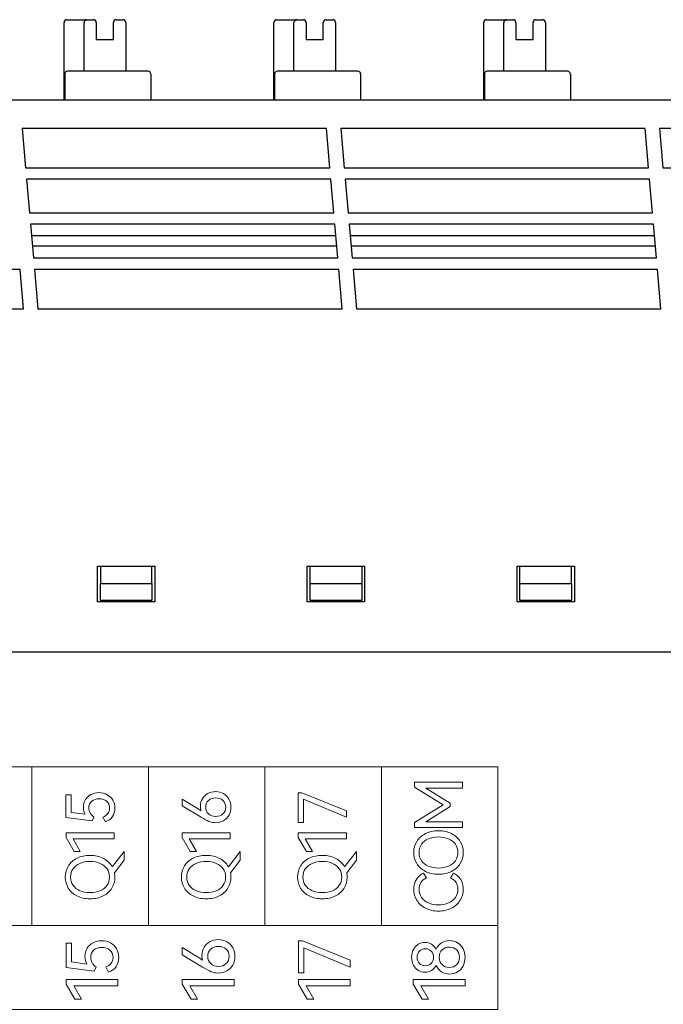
# Model space of a CAD drawing. Header units: millimetres. Extents: x 0 to 427, y 0 to 299.
# Tile 16 of 24: x 144 to 166, y 163 to 198. Entities that reach past the tile are written whole.
import ezdxf

# ---------------------------------------------------------------- set-up
doc = ezdxf.new("R2010")
doc.units = ezdxf.units.MM
doc.header["$MEASUREMENT"] = 0
doc.layers.add('layer 1', color=7, linetype='Continuous')
doc.layers.add('Layer0000', color=7, linetype='Continuous', lineweight=25)

msp = doc.modelspace()

# ---------------------------------------------------------------- linework, layer by layer
at = {"layer": 'layer 1', "lineweight": 9}
for points, knots in [([(160.705, 171.48), (160.705, 171.48), (156.634, 171.48), (156.634, 171.48), (156.634, 171.48), (156.634, 171.48), (152.564, 171.48), (152.564, 171.48), (152.564, 171.48), (152.564, 171.48), (148.494, 171.48), (148.494, 171.48), (148.494, 171.48), (148.494, 171.48), (144.423, 171.48), (144.423, 171.48), (144.423, 171.48), (144.423, 171.48), (140.353, 171.48), (140.353, 171.48), (140.353, 171.48), (140.353, 171.48), (136.283, 171.48), (136.283, 171.48), (136.283, 171.48), (136.283, 171.48), (132.212, 171.48), (132.212, 171.48), (132.212, 171.48), (132.212, 171.48), (128.142, 171.48), (128.142, 171.48), (128.142, 171.48), (128.142, 171.48), (124.072, 171.48), (124.072, 171.48)], [0, 0, 0, 0, 0.111111, 0.111111, 0.111111, 0.111111, 0.222222, 0.222222, 0.222222, 0.222222, 0.333333, 0.333333, 0.333333, 0.333333, 0.444444, 0.444444, 0.444444, 0.444444, 0.555556, 0.555556, 0.555556, 0.555556, 0.666667, 0.666667, 0.666667, 0.666667, 0.777778, 0.777778, 0.777778, 0.777778, 0.888889, 0.888889, 0.888889, 0.888889, 1, 1, 1, 1]), ([(157.793, 170.774), (157.793, 170.774), (157.793, 170.942), (157.793, 170.942), (157.793, 170.942), (157.793, 170.942), (159.471, 170.942), (159.471, 170.942), (159.471, 170.942), (159.471, 170.942), (159.471, 170.742), (159.471, 170.742), (159.471, 170.742), (159.471, 170.742), (158.192, 170.742), (158.192, 170.742), (158.192, 170.742), (158.192, 170.742), (159.038, 170.212), (159.038, 170.212), (159.038, 170.212), (159.038, 170.212), (159.038, 170.091), (159.038, 170.091), (159.038, 170.091), (159.038, 170.091), (158.187, 169.557), (158.187, 169.557), (158.187, 169.557), (158.187, 169.557), (159.471, 169.557), (159.471, 169.557), (159.471, 169.557), (159.471, 169.557), (159.471, 169.359), (159.471, 169.359), (159.471, 169.359), (159.471, 169.359), (157.793, 169.359), (157.793, 169.359), (157.793, 169.359), (157.793, 169.359), (157.793, 169.538), (157.793, 169.538), (157.793, 169.538), (157.793, 169.538), (158.79, 170.157), (158.79, 170.157), (158.79, 170.157), (158.79, 170.157), (157.793, 170.774), (157.793, 170.774)], [0, 0, 0, 0, 0.076923, 0.076923, 0.076923, 0.076923, 0.153846, 0.153846, 0.153846, 0.153846, 0.230769, 0.230769, 0.230769, 0.230769, 0.307692, 0.307692, 0.307692, 0.307692, 0.384615, 0.384615, 0.384615, 0.384615, 0.461538, 0.461538, 0.461538, 0.461538, 0.538462, 0.538462, 0.538462, 0.538462, 0.615385, 0.615385, 0.615385, 0.615385, 0.692308, 0.692308, 0.692308, 0.692308, 0.769231, 0.769231, 0.769231, 0.769231, 0.846154, 0.846154, 0.846154, 0.846154, 0.923077, 0.923077, 0.923077, 0.923077, 1, 1, 1, 1]), ([(146.228, 170.069), (146.228, 170.168), (146.251, 170.257), (146.298, 170.335), (146.298, 170.335), (146.344, 170.413), (146.408, 170.473), (146.49, 170.516), (146.49, 170.516), (146.572, 170.559), (146.665, 170.58), (146.769, 170.58), (146.769, 170.58), (146.877, 170.58), (146.974, 170.557), (147.058, 170.509), (147.058, 170.509), (147.142, 170.462), (147.207, 170.397), (147.254, 170.314), (147.254, 170.314), (147.3, 170.232), (147.324, 170.14), (147.324, 170.039), (147.324, 170.039), (147.324, 169.928), (147.296, 169.829), (147.24, 169.742), (147.24, 169.742), (147.184, 169.656), (147.103, 169.596), (146.996, 169.562), (146.996, 169.562), (146.996, 169.562), (146.902, 169.727), (146.902, 169.727), (146.902, 169.727), (146.98, 169.755), (147.039, 169.795), (147.078, 169.848), (147.078, 169.848), (147.118, 169.901), (147.138, 169.964), (147.138, 170.039), (147.138, 170.039), (147.138, 170.14), (147.104, 170.22), (147.037, 170.278), (147.037, 170.278), (146.97, 170.336), (146.883, 170.365), (146.778, 170.365), (146.778, 170.365), (146.676, 170.365), (146.589, 170.337), (146.519, 170.281), (146.519, 170.281), (146.449, 170.225), (146.413, 170.145), (146.413, 170.039), (146.413, 170.039), (146.413, 169.906), (146.474, 169.802), (146.595, 169.727), (146.595, 169.727), (146.595, 169.727), (146.528, 169.597), (146.528, 169.597), (146.528, 169.597), (146.528, 169.597), (145.615, 169.711), (145.615, 169.711), (145.615, 169.711), (145.615, 169.711), (145.615, 170.505), (145.615, 170.505), (145.615, 170.505), (145.615, 170.505), (145.794, 170.505), (145.794, 170.505), (145.794, 170.505), (145.794, 170.505), (145.794, 169.89), (145.794, 169.89), (145.794, 169.89), (145.794, 169.89), (146.292, 169.824), (146.292, 169.824), (146.292, 169.824), (146.249, 169.891), (146.228, 169.973), (146.228, 170.069)], [0, 0, 0, 0, 0.043478, 0.043478, 0.043478, 0.043478, 0.086957, 0.086957, 0.086957, 0.086957, 0.130435, 0.130435, 0.130435, 0.130435, 0.173913, 0.173913, 0.173913, 0.173913, 0.217391, 0.217391, 0.217391, 0.217391, 0.26087, 0.26087, 0.26087, 0.26087, 0.304348, 0.304348, 0.304348, 0.304348, 0.347826, 0.347826, 0.347826, 0.347826, 0.391304, 0.391304, 0.391304, 0.391304, 0.434783, 0.434783, 0.434783, 0.434783, 0.478261, 0.478261, 0.478261, 0.478261, 0.521739, 0.521739, 0.521739, 0.521739, 0.565217, 0.565217, 0.565217, 0.565217, 0.608696, 0.608696, 0.608696, 0.608696, 0.652174, 0.652174, 0.652174, 0.652174, 0.695652, 0.695652, 0.695652, 0.695652, 0.73913, 0.73913, 0.73913, 0.73913, 0.782609, 0.782609, 0.782609, 0.782609, 0.826087, 0.826087, 0.826087, 0.826087, 0.869565, 0.869565, 0.869565, 0.869565, 0.913043, 0.913043, 0.913043, 0.913043, 0.956522, 0.956522, 0.956522, 0.956522, 1, 1, 1, 1]), ([(150.31, 170.103), (150.31, 170.203), (150.334, 170.291), (150.381, 170.369), (150.381, 170.369), (150.429, 170.447), (150.493, 170.508), (150.574, 170.552), (150.574, 170.552), (150.655, 170.595), (150.745, 170.617), (150.842, 170.617), (150.842, 170.617), (150.943, 170.617), (151.035, 170.594), (151.118, 170.547), (151.118, 170.547), (151.2, 170.501), (151.265, 170.436), (151.311, 170.352), (151.311, 170.352), (151.358, 170.269), (151.381, 170.176), (151.381, 170.074), (151.381, 170.074), (151.381, 169.968), (151.358, 169.874), (151.312, 169.792), (151.312, 169.792), (151.267, 169.709), (151.202, 169.645), (151.12, 169.599), (151.12, 169.599), (151.037, 169.553), (150.943, 169.53), (150.838, 169.53), (150.838, 169.53), (150.755, 169.53), (150.679, 169.545), (150.61, 169.575), (150.61, 169.575), (150.54, 169.605), (150.449, 169.654), (150.336, 169.723), (150.336, 169.723), (150.336, 169.723), (149.675, 170.124), (149.675, 170.124), (149.675, 170.124), (149.675, 170.124), (149.675, 170.356), (149.675, 170.356), (149.675, 170.356), (149.675, 170.356), (150.239, 170.009), (150.239, 170.009), (150.239, 170.009), (150.273, 169.988), (150.304, 169.967), (150.333, 169.945), (150.333, 169.945), (150.318, 169.993), (150.31, 170.045), (150.31, 170.103)], [0, 0, 0, 0, 0.0625, 0.0625, 0.0625, 0.0625, 0.125, 0.125, 0.125, 0.125, 0.1875, 0.1875, 0.1875, 0.1875, 0.25, 0.25, 0.25, 0.25, 0.3125, 0.3125, 0.3125, 0.3125, 0.375, 0.375, 0.375, 0.375, 0.4375, 0.4375, 0.4375, 0.4375, 0.5, 0.5, 0.5, 0.5, 0.5625, 0.5625, 0.5625, 0.5625, 0.625, 0.625, 0.625, 0.625, 0.6875, 0.6875, 0.6875, 0.6875, 0.75, 0.75, 0.75, 0.75, 0.8125, 0.8125, 0.8125, 0.8125, 0.875, 0.875, 0.875, 0.875, 0.9375, 0.9375, 0.9375, 0.9375, 1, 1, 1, 1]), ([(151.196, 170.074), (151.196, 170.171), (151.163, 170.25), (151.099, 170.309), (151.099, 170.309), (151.035, 170.368), (150.952, 170.397), (150.849, 170.397), (150.849, 170.397), (150.745, 170.397), (150.661, 170.368), (150.596, 170.31), (150.596, 170.31), (150.531, 170.252), (150.498, 170.173), (150.498, 170.074), (150.498, 170.074), (150.498, 169.974), (150.531, 169.895), (150.596, 169.836), (150.596, 169.836), (150.661, 169.777), (150.745, 169.748), (150.849, 169.748), (150.849, 169.748), (150.953, 169.748), (151.037, 169.777), (151.1, 169.836), (151.1, 169.836), (151.164, 169.895), (151.196, 169.974), (151.196, 170.074)], [0, 0, 0, 0, 0.125, 0.125, 0.125, 0.125, 0.25, 0.25, 0.25, 0.25, 0.375, 0.375, 0.375, 0.375, 0.5, 0.5, 0.5, 0.5, 0.625, 0.625, 0.625, 0.625, 0.75, 0.75, 0.75, 0.75, 0.875, 0.875, 0.875, 0.875, 1, 1, 1, 1]), ([(153.909, 170.347), (153.909, 170.347), (153.909, 169.532), (153.909, 169.532), (153.909, 169.532), (153.909, 169.532), (153.733, 169.532), (153.733, 169.532), (153.733, 169.532), (153.733, 169.532), (153.733, 170.578), (153.733, 170.578), (153.733, 170.578), (153.733, 170.578), (153.859, 170.578), (153.859, 170.578), (153.859, 170.578), (153.859, 170.578), (155.414, 169.95), (155.414, 169.95), (155.414, 169.95), (155.414, 169.95), (155.414, 169.725), (155.414, 169.725), (155.414, 169.725), (155.414, 169.725), (153.909, 170.347), (153.909, 170.347)], [0, 0, 0, 0, 0.142857, 0.142857, 0.142857, 0.142857, 0.285714, 0.285714, 0.285714, 0.285714, 0.428571, 0.428571, 0.428571, 0.428571, 0.571429, 0.571429, 0.571429, 0.571429, 0.714286, 0.714286, 0.714286, 0.714286, 0.857143, 0.857143, 0.857143, 0.857143, 1, 1, 1, 1]), ([(146.113, 168.528), (146.113, 168.528), (145.902, 168.528), (145.902, 168.528), (145.902, 168.528), (145.902, 168.528), (145.618, 169.017), (145.618, 169.017), (145.618, 169.017), (145.618, 169.017), (145.618, 169.173), (145.618, 169.173), (145.618, 169.173), (145.618, 169.173), (147.299, 169.173), (147.299, 169.173), (147.299, 169.173), (147.299, 169.173), (147.299, 168.966), (147.299, 168.966), (147.299, 168.966), (147.299, 168.966), (145.863, 168.966), (145.863, 168.966), (145.863, 168.966), (145.863, 168.966), (146.113, 168.528), (146.113, 168.528)], [0, 0, 0, 0, 0.142857, 0.142857, 0.142857, 0.142857, 0.285714, 0.285714, 0.285714, 0.285714, 0.428571, 0.428571, 0.428571, 0.428571, 0.571429, 0.571429, 0.571429, 0.571429, 0.714286, 0.714286, 0.714286, 0.714286, 0.857143, 0.857143, 0.857143, 0.857143, 1, 1, 1, 1]), ([(150.171, 168.528), (150.171, 168.528), (149.96, 168.528), (149.96, 168.528), (149.96, 168.528), (149.96, 168.528), (149.675, 169.017), (149.675, 169.017), (149.675, 169.017), (149.675, 169.017), (149.675, 169.173), (149.675, 169.173), (149.675, 169.173), (149.675, 169.173), (151.356, 169.173), (151.356, 169.173), (151.356, 169.173), (151.356, 169.173), (151.356, 168.966), (151.356, 168.966), (151.356, 168.966), (151.356, 168.966), (149.921, 168.966), (149.921, 168.966), (149.921, 168.966), (149.921, 168.966), (150.171, 168.528), (150.171, 168.528)], [0, 0, 0, 0, 0.142857, 0.142857, 0.142857, 0.142857, 0.285714, 0.285714, 0.285714, 0.285714, 0.428571, 0.428571, 0.428571, 0.428571, 0.571429, 0.571429, 0.571429, 0.571429, 0.714286, 0.714286, 0.714286, 0.714286, 0.857143, 0.857143, 0.857143, 0.857143, 1, 1, 1, 1]), ([(154.228, 168.528), (154.228, 168.528), (154.017, 168.528), (154.017, 168.528), (154.017, 168.528), (154.017, 168.528), (153.733, 169.017), (153.733, 169.017), (153.733, 169.017), (153.733, 169.017), (153.733, 169.173), (153.733, 169.173), (153.733, 169.173), (153.733, 169.173), (155.414, 169.173), (155.414, 169.173), (155.414, 169.173), (155.414, 169.173), (155.414, 168.966), (155.414, 168.966), (155.414, 168.966), (155.414, 168.966), (153.978, 168.966), (153.978, 168.966), (153.978, 168.966), (153.978, 168.966), (154.228, 168.528), (154.228, 168.528)], [0, 0, 0, 0, 0.142857, 0.142857, 0.142857, 0.142857, 0.285714, 0.285714, 0.285714, 0.285714, 0.428571, 0.428571, 0.428571, 0.428571, 0.571429, 0.571429, 0.571429, 0.571429, 0.714286, 0.714286, 0.714286, 0.714286, 0.857143, 0.857143, 0.857143, 0.857143, 1, 1, 1, 1]), ([(158.629, 167.729), (158.457, 167.729), (158.305, 167.762), (158.173, 167.828), (158.173, 167.828), (158.042, 167.894), (157.941, 167.984), (157.87, 168.1), (157.87, 168.1), (157.8, 168.215), (157.765, 168.345), (157.765, 168.488), (157.765, 168.488), (157.765, 168.632), (157.801, 168.762), (157.872, 168.877), (157.872, 168.877), (157.943, 168.992), (158.044, 169.083), (158.174, 169.149), (158.174, 169.149), (158.305, 169.214), (158.457, 169.247), (158.629, 169.247), (158.629, 169.247), (158.804, 169.247), (158.956, 169.214), (159.087, 169.148), (159.087, 169.148), (159.218, 169.081), (159.319, 168.991), (159.39, 168.876), (159.39, 168.876), (159.461, 168.761), (159.496, 168.632), (159.496, 168.488), (159.496, 168.488), (159.496, 168.345), (159.461, 168.215), (159.391, 168.1), (159.391, 168.1), (159.32, 167.984), (159.22, 167.894), (159.088, 167.828), (159.088, 167.828), (158.957, 167.762), (158.804, 167.729), (158.629, 167.729)], [0, 0, 0, 0, 0.083333, 0.083333, 0.083333, 0.083333, 0.166667, 0.166667, 0.166667, 0.166667, 0.25, 0.25, 0.25, 0.25, 0.333333, 0.333333, 0.333333, 0.333333, 0.416667, 0.416667, 0.416667, 0.416667, 0.5, 0.5, 0.5, 0.5, 0.583333, 0.583333, 0.583333, 0.583333, 0.666667, 0.666667, 0.666667, 0.666667, 0.75, 0.75, 0.75, 0.75, 0.833333, 0.833333, 0.833333, 0.833333, 0.916667, 0.916667, 0.916667, 0.916667, 1, 1, 1, 1]), ([(158.629, 167.945), (158.762, 167.945), (158.88, 167.967), (158.983, 168.01), (158.983, 168.01), (159.085, 168.054), (159.165, 168.117), (159.222, 168.199), (159.222, 168.199), (159.28, 168.282), (159.308, 168.378), (159.308, 168.488), (159.308, 168.488), (159.308, 168.598), (159.28, 168.694), (159.222, 168.776), (159.222, 168.776), (159.165, 168.858), (159.085, 168.921), (158.983, 168.965), (158.983, 168.965), (158.88, 169.01), (158.762, 169.032), (158.629, 169.032), (158.629, 169.032), (158.495, 169.032), (158.376, 169.01), (158.274, 168.965), (158.274, 168.965), (158.172, 168.921), (158.092, 168.858), (158.036, 168.776), (158.036, 168.776), (157.979, 168.694), (157.951, 168.598), (157.951, 168.488), (157.951, 168.488), (157.951, 168.378), (157.979, 168.282), (158.036, 168.201), (158.036, 168.201), (158.092, 168.119), (158.172, 168.056), (158.274, 168.011), (158.274, 168.011), (158.376, 167.967), (158.495, 167.945), (158.629, 167.945)], [0, 0, 0, 0, 0.083333, 0.083333, 0.083333, 0.083333, 0.166667, 0.166667, 0.166667, 0.166667, 0.25, 0.25, 0.25, 0.25, 0.333333, 0.333333, 0.333333, 0.333333, 0.416667, 0.416667, 0.416667, 0.416667, 0.5, 0.5, 0.5, 0.5, 0.583333, 0.583333, 0.583333, 0.583333, 0.666667, 0.666667, 0.666667, 0.666667, 0.75, 0.75, 0.75, 0.75, 0.833333, 0.833333, 0.833333, 0.833333, 0.916667, 0.916667, 0.916667, 0.916667, 1, 1, 1, 1]), ([(147.647, 168.522), (147.647, 168.522), (147.647, 168.215), (147.647, 168.215), (147.647, 168.215), (147.647, 168.215), (147.31, 167.774), (147.31, 167.774), (147.31, 167.774), (147.319, 167.727), (147.324, 167.679), (147.324, 167.63), (147.324, 167.63), (147.324, 167.486), (147.289, 167.357), (147.218, 167.241), (147.218, 167.241), (147.148, 167.126), (147.047, 167.035), (146.916, 166.969), (146.916, 166.969), (146.784, 166.904), (146.631, 166.871), (146.457, 166.871), (146.457, 166.871), (146.284, 166.871), (146.132, 166.904), (146.001, 166.969), (146.001, 166.969), (145.869, 167.035), (145.768, 167.126), (145.698, 167.241), (145.698, 167.241), (145.628, 167.357), (145.592, 167.486), (145.592, 167.63), (145.592, 167.63), (145.592, 167.774), (145.628, 167.903), (145.699, 168.019), (145.699, 168.019), (145.77, 168.134), (145.871, 168.224), (146.002, 168.29), (146.002, 168.29), (146.133, 168.356), (146.284, 168.389), (146.457, 168.389), (146.457, 168.389), (146.637, 168.389), (146.794, 168.353), (146.928, 168.282), (146.928, 168.282), (147.062, 168.211), (147.163, 168.114), (147.232, 167.992), (147.232, 167.992), (147.232, 167.992), (147.647, 168.522), (147.647, 168.522)], [0, 0, 0, 0, 0.066667, 0.066667, 0.066667, 0.066667, 0.133333, 0.133333, 0.133333, 0.133333, 0.2, 0.2, 0.2, 0.2, 0.266667, 0.266667, 0.266667, 0.266667, 0.333333, 0.333333, 0.333333, 0.333333, 0.4, 0.4, 0.4, 0.4, 0.466667, 0.466667, 0.466667, 0.466667, 0.533333, 0.533333, 0.533333, 0.533333, 0.6, 0.6, 0.6, 0.6, 0.666667, 0.666667, 0.666667, 0.666667, 0.733333, 0.733333, 0.733333, 0.733333, 0.8, 0.8, 0.8, 0.8, 0.866667, 0.866667, 0.866667, 0.866667, 0.933333, 0.933333, 0.933333, 0.933333, 1, 1, 1, 1]), ([(151.705, 168.522), (151.705, 168.522), (151.705, 168.215), (151.705, 168.215), (151.705, 168.215), (151.705, 168.215), (151.368, 167.774), (151.368, 167.774), (151.368, 167.774), (151.377, 167.727), (151.381, 167.679), (151.381, 167.63), (151.381, 167.63), (151.381, 167.486), (151.346, 167.357), (151.276, 167.241), (151.276, 167.241), (151.205, 167.126), (151.105, 167.035), (150.973, 166.969), (150.973, 166.969), (150.842, 166.904), (150.689, 166.871), (150.514, 166.871), (150.514, 166.871), (150.342, 166.871), (150.19, 166.904), (150.058, 166.969), (150.058, 166.969), (149.927, 167.035), (149.826, 167.126), (149.755, 167.241), (149.755, 167.241), (149.685, 167.357), (149.65, 167.486), (149.65, 167.63), (149.65, 167.63), (149.65, 167.774), (149.686, 167.903), (149.757, 168.019), (149.757, 168.019), (149.828, 168.134), (149.929, 168.224), (150.059, 168.29), (150.059, 168.29), (150.19, 168.356), (150.342, 168.389), (150.514, 168.389), (150.514, 168.389), (150.695, 168.389), (150.852, 168.353), (150.986, 168.282), (150.986, 168.282), (151.119, 168.211), (151.221, 168.114), (151.29, 167.992), (151.29, 167.992), (151.29, 167.992), (151.705, 168.522), (151.705, 168.522)], [0, 0, 0, 0, 0.066667, 0.066667, 0.066667, 0.066667, 0.133333, 0.133333, 0.133333, 0.133333, 0.2, 0.2, 0.2, 0.2, 0.266667, 0.266667, 0.266667, 0.266667, 0.333333, 0.333333, 0.333333, 0.333333, 0.4, 0.4, 0.4, 0.4, 0.466667, 0.466667, 0.466667, 0.466667, 0.533333, 0.533333, 0.533333, 0.533333, 0.6, 0.6, 0.6, 0.6, 0.666667, 0.666667, 0.666667, 0.666667, 0.733333, 0.733333, 0.733333, 0.733333, 0.8, 0.8, 0.8, 0.8, 0.866667, 0.866667, 0.866667, 0.866667, 0.933333, 0.933333, 0.933333, 0.933333, 1, 1, 1, 1]), ([(155.762, 168.522), (155.762, 168.522), (155.762, 168.215), (155.762, 168.215), (155.762, 168.215), (155.762, 168.215), (155.425, 167.774), (155.425, 167.774), (155.425, 167.774), (155.434, 167.727), (155.439, 167.679), (155.439, 167.63), (155.439, 167.63), (155.439, 167.486), (155.404, 167.357), (155.333, 167.241), (155.333, 167.241), (155.263, 167.126), (155.162, 167.035), (155.031, 166.969), (155.031, 166.969), (154.899, 166.904), (154.746, 166.871), (154.572, 166.871), (154.572, 166.871), (154.399, 166.871), (154.247, 166.904), (154.116, 166.969), (154.116, 166.969), (153.984, 167.035), (153.883, 167.126), (153.813, 167.241), (153.813, 167.241), (153.743, 167.357), (153.707, 167.486), (153.707, 167.63), (153.707, 167.63), (153.707, 167.774), (153.743, 167.903), (153.814, 168.019), (153.814, 168.019), (153.885, 168.134), (153.986, 168.224), (154.117, 168.29), (154.117, 168.29), (154.248, 168.356), (154.399, 168.389), (154.572, 168.389), (154.572, 168.389), (154.752, 168.389), (154.909, 168.353), (155.043, 168.282), (155.043, 168.282), (155.177, 168.211), (155.278, 168.114), (155.347, 167.992), (155.347, 167.992), (155.347, 167.992), (155.762, 168.522), (155.762, 168.522)], [0, 0, 0, 0, 0.066667, 0.066667, 0.066667, 0.066667, 0.133333, 0.133333, 0.133333, 0.133333, 0.2, 0.2, 0.2, 0.2, 0.266667, 0.266667, 0.266667, 0.266667, 0.333333, 0.333333, 0.333333, 0.333333, 0.4, 0.4, 0.4, 0.4, 0.466667, 0.466667, 0.466667, 0.466667, 0.533333, 0.533333, 0.533333, 0.533333, 0.6, 0.6, 0.6, 0.6, 0.666667, 0.666667, 0.666667, 0.666667, 0.733333, 0.733333, 0.733333, 0.733333, 0.8, 0.8, 0.8, 0.8, 0.866667, 0.866667, 0.866667, 0.866667, 0.933333, 0.933333, 0.933333, 0.933333, 1, 1, 1, 1]), ([(146.457, 167.086), (146.59, 167.086), (146.708, 167.108), (146.81, 167.152), (146.81, 167.152), (146.913, 167.195), (146.992, 167.258), (147.05, 167.341), (147.05, 167.341), (147.107, 167.423), (147.136, 167.52), (147.136, 167.63), (147.136, 167.63), (147.136, 167.74), (147.107, 167.836), (147.05, 167.918), (147.05, 167.918), (146.992, 167.999), (146.913, 168.062), (146.81, 168.107), (146.81, 168.107), (146.708, 168.151), (146.59, 168.173), (146.457, 168.173), (146.457, 168.173), (146.322, 168.173), (146.204, 168.151), (146.102, 168.107), (146.102, 168.107), (145.999, 168.062), (145.92, 167.999), (145.863, 167.918), (145.863, 167.918), (145.807, 167.836), (145.778, 167.74), (145.778, 167.63), (145.778, 167.63), (145.778, 167.52), (145.807, 167.424), (145.863, 167.342), (145.863, 167.342), (145.92, 167.26), (145.999, 167.197), (146.102, 167.153), (146.102, 167.153), (146.204, 167.109), (146.322, 167.086), (146.457, 167.086)], [0, 0, 0, 0, 0.083333, 0.083333, 0.083333, 0.083333, 0.166667, 0.166667, 0.166667, 0.166667, 0.25, 0.25, 0.25, 0.25, 0.333333, 0.333333, 0.333333, 0.333333, 0.416667, 0.416667, 0.416667, 0.416667, 0.5, 0.5, 0.5, 0.5, 0.583333, 0.583333, 0.583333, 0.583333, 0.666667, 0.666667, 0.666667, 0.666667, 0.75, 0.75, 0.75, 0.75, 0.833333, 0.833333, 0.833333, 0.833333, 0.916667, 0.916667, 0.916667, 0.916667, 1, 1, 1, 1]), ([(150.514, 167.086), (150.647, 167.086), (150.765, 167.108), (150.868, 167.152), (150.868, 167.152), (150.97, 167.195), (151.05, 167.258), (151.107, 167.341), (151.107, 167.341), (151.165, 167.423), (151.193, 167.52), (151.193, 167.63), (151.193, 167.63), (151.193, 167.74), (151.165, 167.836), (151.107, 167.918), (151.107, 167.918), (151.05, 167.999), (150.97, 168.062), (150.868, 168.107), (150.868, 168.107), (150.765, 168.151), (150.647, 168.173), (150.514, 168.173), (150.514, 168.173), (150.38, 168.173), (150.261, 168.151), (150.159, 168.107), (150.159, 168.107), (150.057, 168.062), (149.977, 167.999), (149.921, 167.918), (149.921, 167.918), (149.864, 167.836), (149.836, 167.74), (149.836, 167.63), (149.836, 167.63), (149.836, 167.52), (149.864, 167.424), (149.921, 167.342), (149.921, 167.342), (149.977, 167.26), (150.057, 167.197), (150.159, 167.153), (150.159, 167.153), (150.261, 167.109), (150.38, 167.086), (150.514, 167.086)], [0, 0, 0, 0, 0.083333, 0.083333, 0.083333, 0.083333, 0.166667, 0.166667, 0.166667, 0.166667, 0.25, 0.25, 0.25, 0.25, 0.333333, 0.333333, 0.333333, 0.333333, 0.416667, 0.416667, 0.416667, 0.416667, 0.5, 0.5, 0.5, 0.5, 0.583333, 0.583333, 0.583333, 0.583333, 0.666667, 0.666667, 0.666667, 0.666667, 0.75, 0.75, 0.75, 0.75, 0.833333, 0.833333, 0.833333, 0.833333, 0.916667, 0.916667, 0.916667, 0.916667, 1, 1, 1, 1]), ([(154.572, 167.086), (154.705, 167.086), (154.823, 167.108), (154.925, 167.152), (154.925, 167.152), (155.028, 167.195), (155.107, 167.258), (155.165, 167.341), (155.165, 167.341), (155.222, 167.423), (155.251, 167.52), (155.251, 167.63), (155.251, 167.63), (155.251, 167.74), (155.222, 167.836), (155.165, 167.918), (155.165, 167.918), (155.107, 167.999), (155.028, 168.062), (154.925, 168.107), (154.925, 168.107), (154.823, 168.151), (154.705, 168.173), (154.572, 168.173), (154.572, 168.173), (154.437, 168.173), (154.319, 168.151), (154.217, 168.107), (154.217, 168.107), (154.114, 168.062), (154.035, 167.999), (153.978, 167.918), (153.978, 167.918), (153.922, 167.836), (153.893, 167.74), (153.893, 167.63), (153.893, 167.63), (153.893, 167.52), (153.922, 167.424), (153.978, 167.342), (153.978, 167.342), (154.035, 167.26), (154.114, 167.197), (154.217, 167.153), (154.217, 167.153), (154.319, 167.109), (154.437, 167.086), (154.572, 167.086)], [0, 0, 0, 0, 0.083333, 0.083333, 0.083333, 0.083333, 0.166667, 0.166667, 0.166667, 0.166667, 0.25, 0.25, 0.25, 0.25, 0.333333, 0.333333, 0.333333, 0.333333, 0.416667, 0.416667, 0.416667, 0.416667, 0.5, 0.5, 0.5, 0.5, 0.583333, 0.583333, 0.583333, 0.583333, 0.666667, 0.666667, 0.666667, 0.666667, 0.75, 0.75, 0.75, 0.75, 0.833333, 0.833333, 0.833333, 0.833333, 0.916667, 0.916667, 0.916667, 0.916667, 1, 1, 1, 1]), ([(159.308, 167.2), (159.308, 167.383), (159.223, 167.518), (159.054, 167.604), (159.054, 167.604), (159.054, 167.604), (159.15, 167.769), (159.15, 167.769), (159.15, 167.769), (159.259, 167.721), (159.343, 167.648), (159.405, 167.548), (159.405, 167.548), (159.466, 167.449), (159.496, 167.334), (159.496, 167.205), (159.496, 167.205), (159.496, 167.062), (159.46, 166.933), (159.386, 166.817), (159.386, 166.817), (159.313, 166.701), (159.21, 166.609), (159.079, 166.542), (159.079, 166.542), (158.947, 166.475), (158.798, 166.441), (158.629, 166.441), (158.629, 166.441), (158.461, 166.441), (158.312, 166.475), (158.18, 166.542), (158.18, 166.542), (158.049, 166.609), (157.947, 166.701), (157.874, 166.817), (157.874, 166.817), (157.801, 166.933), (157.765, 167.062), (157.765, 167.205), (157.765, 167.205), (157.765, 167.334), (157.796, 167.449), (157.857, 167.548), (157.857, 167.548), (157.918, 167.648), (158.003, 167.721), (158.111, 167.769), (158.111, 167.769), (158.111, 167.769), (158.208, 167.604), (158.208, 167.604), (158.208, 167.604), (158.038, 167.518), (157.953, 167.383), (157.953, 167.2), (157.953, 167.2), (157.953, 167.093), (157.981, 166.998), (158.038, 166.916), (158.038, 166.916), (158.094, 166.833), (158.174, 166.769), (158.276, 166.724), (158.276, 166.724), (158.379, 166.679), (158.496, 166.656), (158.629, 166.656), (158.629, 166.656), (158.762, 166.656), (158.881, 166.679), (158.984, 166.724), (158.984, 166.724), (159.087, 166.769), (159.167, 166.833), (159.223, 166.916), (159.223, 166.916), (159.28, 166.998), (159.308, 167.093), (159.308, 167.2)], [0, 0, 0, 0, 0.05, 0.05, 0.05, 0.05, 0.1, 0.1, 0.1, 0.1, 0.15, 0.15, 0.15, 0.15, 0.2, 0.2, 0.2, 0.2, 0.25, 0.25, 0.25, 0.25, 0.3, 0.3, 0.3, 0.3, 0.35, 0.35, 0.35, 0.35, 0.4, 0.4, 0.4, 0.4, 0.45, 0.45, 0.45, 0.45, 0.5, 0.5, 0.5, 0.5, 0.55, 0.55, 0.55, 0.55, 0.6, 0.6, 0.6, 0.6, 0.65, 0.65, 0.65, 0.65, 0.7, 0.7, 0.7, 0.7, 0.75, 0.75, 0.75, 0.75, 0.8, 0.8, 0.8, 0.8, 0.85, 0.85, 0.85, 0.85, 0.9, 0.9, 0.9, 0.9, 0.95, 0.95, 0.95, 0.95, 1, 1, 1, 1]), ([(160.705, 165.939), (160.705, 165.939), (156.634, 165.939), (156.634, 165.939), (156.634, 165.939), (156.634, 165.939), (152.564, 165.939), (152.564, 165.939), (152.564, 165.939), (152.564, 165.939), (148.494, 165.939), (148.494, 165.939), (148.494, 165.939), (148.494, 165.939), (144.423, 165.939), (144.423, 165.939), (144.423, 165.939), (144.423, 165.939), (140.353, 165.939), (140.353, 165.939), (140.353, 165.939), (140.353, 165.939), (136.283, 165.939), (136.283, 165.939), (136.283, 165.939), (136.283, 165.939), (132.212, 165.939), (132.212, 165.939), (132.212, 165.939), (132.212, 165.939), (128.142, 165.939), (128.142, 165.939), (128.142, 165.939), (128.142, 165.939), (124.072, 165.939), (124.072, 165.939)], [0, 0, 0, 0, 0.111111, 0.111111, 0.111111, 0.111111, 0.222222, 0.222222, 0.222222, 0.222222, 0.333333, 0.333333, 0.333333, 0.333333, 0.444444, 0.444444, 0.444444, 0.444444, 0.555556, 0.555556, 0.555556, 0.555556, 0.666667, 0.666667, 0.666667, 0.666667, 0.777778, 0.777778, 0.777778, 0.777778, 0.888889, 0.888889, 0.888889, 0.888889, 1, 1, 1, 1]), ([(124.072, 163.005), (124.072, 163.005), (124.072, 165.937), (124.072, 165.937), (124.072, 165.937), (124.072, 165.937), (160.705, 165.937), (160.705, 165.937), (160.705, 165.937), (160.705, 165.937), (160.705, 163.005), (160.705, 163.005), (160.705, 163.005), (160.705, 163.005), (124.072, 163.005), (124.072, 163.005)], [0, 0, 0, 0, 0.25, 0.25, 0.25, 0.25, 0.5, 0.5, 0.5, 0.5, 0.75, 0.75, 0.75, 0.75, 1, 1, 1, 1]), ([(146.279, 164.855), (146.279, 164.962), (146.305, 165.058), (146.355, 165.141), (146.355, 165.141), (146.404, 165.225), (146.474, 165.291), (146.562, 165.336), (146.562, 165.336), (146.65, 165.382), (146.75, 165.405), (146.862, 165.405), (146.862, 165.405), (146.979, 165.405), (147.083, 165.379), (147.173, 165.329), (147.173, 165.329), (147.263, 165.278), (147.335, 165.207), (147.384, 165.119), (147.384, 165.119), (147.434, 165.031), (147.46, 164.931), (147.46, 164.823), (147.46, 164.823), (147.46, 164.702), (147.429, 164.595), (147.369, 164.503), (147.369, 164.503), (147.31, 164.41), (147.222, 164.345), (147.106, 164.309), (147.106, 164.309), (147.106, 164.309), (147.005, 164.487), (147.005, 164.487), (147.005, 164.487), (147.089, 164.516), (147.153, 164.56), (147.195, 164.616), (147.195, 164.616), (147.238, 164.673), (147.26, 164.742), (147.26, 164.823), (147.26, 164.823), (147.26, 164.931), (147.223, 165.017), (147.151, 165.079), (147.151, 165.079), (147.079, 165.142), (146.985, 165.173), (146.872, 165.173), (146.872, 165.173), (146.762, 165.173), (146.668, 165.143), (146.593, 165.083), (146.593, 165.083), (146.518, 165.024), (146.479, 164.936), (146.479, 164.823), (146.479, 164.823), (146.479, 164.679), (146.544, 164.568), (146.674, 164.487), (146.674, 164.487), (146.674, 164.487), (146.603, 164.346), (146.603, 164.346), (146.603, 164.346), (146.603, 164.346), (145.62, 164.47), (145.62, 164.47), (145.62, 164.47), (145.62, 164.47), (145.62, 165.324), (145.62, 165.324), (145.62, 165.324), (145.62, 165.324), (145.813, 165.324), (145.813, 165.324), (145.813, 165.324), (145.813, 165.324), (145.813, 164.662), (145.813, 164.662), (145.813, 164.662), (145.813, 164.662), (146.348, 164.591), (146.348, 164.591), (146.348, 164.591), (146.302, 164.663), (146.279, 164.751), (146.279, 164.855)], [0, 0, 0, 0, 0.043478, 0.043478, 0.043478, 0.043478, 0.086957, 0.086957, 0.086957, 0.086957, 0.130435, 0.130435, 0.130435, 0.130435, 0.173913, 0.173913, 0.173913, 0.173913, 0.217391, 0.217391, 0.217391, 0.217391, 0.26087, 0.26087, 0.26087, 0.26087, 0.304348, 0.304348, 0.304348, 0.304348, 0.347826, 0.347826, 0.347826, 0.347826, 0.391304, 0.391304, 0.391304, 0.391304, 0.434783, 0.434783, 0.434783, 0.434783, 0.478261, 0.478261, 0.478261, 0.478261, 0.521739, 0.521739, 0.521739, 0.521739, 0.565217, 0.565217, 0.565217, 0.565217, 0.608696, 0.608696, 0.608696, 0.608696, 0.652174, 0.652174, 0.652174, 0.652174, 0.695652, 0.695652, 0.695652, 0.695652, 0.73913, 0.73913, 0.73913, 0.73913, 0.782609, 0.782609, 0.782609, 0.782609, 0.826087, 0.826087, 0.826087, 0.826087, 0.869565, 0.869565, 0.869565, 0.869565, 0.913043, 0.913043, 0.913043, 0.913043, 0.956522, 0.956522, 0.956522, 0.956522, 1, 1, 1, 1]), ([(150.364, 164.892), (150.364, 164.999), (150.39, 165.095), (150.441, 165.178), (150.441, 165.178), (150.491, 165.262), (150.561, 165.328), (150.648, 165.375), (150.648, 165.375), (150.735, 165.421), (150.832, 165.445), (150.937, 165.445), (150.937, 165.445), (151.046, 165.445), (151.145, 165.42), (151.233, 165.37), (151.233, 165.37), (151.322, 165.319), (151.392, 165.249), (151.442, 165.16), (151.442, 165.16), (151.492, 165.071), (151.517, 164.97), (151.517, 164.86), (151.517, 164.86), (151.517, 164.746), (151.493, 164.645), (151.443, 164.556), (151.443, 164.556), (151.394, 164.467), (151.325, 164.398), (151.236, 164.349), (151.236, 164.349), (151.147, 164.299), (151.046, 164.274), (150.932, 164.274), (150.932, 164.274), (150.843, 164.274), (150.761, 164.291), (150.686, 164.323), (150.686, 164.323), (150.612, 164.355), (150.513, 164.408), (150.391, 164.482), (150.391, 164.482), (150.391, 164.482), (149.68, 164.914), (149.68, 164.914), (149.68, 164.914), (149.68, 164.914), (149.68, 165.163), (149.68, 165.163), (149.68, 165.163), (149.68, 165.163), (150.288, 164.791), (150.288, 164.791), (150.288, 164.791), (150.323, 164.769), (150.358, 164.744), (150.389, 164.721), (150.389, 164.721), (150.372, 164.772), (150.364, 164.829), (150.364, 164.892)], [0, 0, 0, 0, 0.0625, 0.0625, 0.0625, 0.0625, 0.125, 0.125, 0.125, 0.125, 0.1875, 0.1875, 0.1875, 0.1875, 0.25, 0.25, 0.25, 0.25, 0.3125, 0.3125, 0.3125, 0.3125, 0.375, 0.375, 0.375, 0.375, 0.4375, 0.4375, 0.4375, 0.4375, 0.5, 0.5, 0.5, 0.5, 0.5625, 0.5625, 0.5625, 0.5625, 0.625, 0.625, 0.625, 0.625, 0.6875, 0.6875, 0.6875, 0.6875, 0.75, 0.75, 0.75, 0.75, 0.8125, 0.8125, 0.8125, 0.8125, 0.875, 0.875, 0.875, 0.875, 0.9375, 0.9375, 0.9375, 0.9375, 1, 1, 1, 1]), ([(151.317, 164.86), (151.317, 164.965), (151.282, 165.05), (151.214, 165.113), (151.214, 165.113), (151.145, 165.176), (151.055, 165.208), (150.945, 165.208), (150.945, 165.208), (150.833, 165.208), (150.741, 165.176), (150.672, 165.114), (150.672, 165.114), (150.602, 165.052), (150.567, 164.967), (150.567, 164.86), (150.567, 164.86), (150.567, 164.753), (150.602, 164.668), (150.672, 164.604), (150.672, 164.604), (150.742, 164.541), (150.833, 164.509), (150.945, 164.509), (150.945, 164.509), (151.056, 164.509), (151.147, 164.541), (151.215, 164.604), (151.215, 164.604), (151.283, 164.667), (151.317, 164.753), (151.317, 164.86)], [0, 0, 0, 0, 0.125, 0.125, 0.125, 0.125, 0.25, 0.25, 0.25, 0.25, 0.375, 0.375, 0.375, 0.375, 0.5, 0.5, 0.5, 0.5, 0.625, 0.625, 0.625, 0.625, 0.75, 0.75, 0.75, 0.75, 0.875, 0.875, 0.875, 0.875, 1, 1, 1, 1]), ([(153.928, 165.154), (153.928, 165.154), (153.928, 164.277), (153.928, 164.277), (153.928, 164.277), (153.928, 164.277), (153.738, 164.277), (153.738, 164.277), (153.738, 164.277), (153.738, 164.277), (153.738, 165.403), (153.738, 165.403), (153.738, 165.403), (153.738, 165.403), (153.874, 165.403), (153.874, 165.403), (153.874, 165.403), (153.874, 165.403), (155.548, 164.726), (155.548, 164.726), (155.548, 164.726), (155.548, 164.726), (155.548, 164.484), (155.548, 164.484), (155.548, 164.484), (155.548, 164.484), (153.928, 165.154), (153.928, 165.154)], [0, 0, 0, 0, 0.142857, 0.142857, 0.142857, 0.142857, 0.285714, 0.285714, 0.285714, 0.285714, 0.428571, 0.428571, 0.428571, 0.428571, 0.571429, 0.571429, 0.571429, 0.571429, 0.714286, 0.714286, 0.714286, 0.714286, 0.857143, 0.857143, 0.857143, 0.857143, 1, 1, 1, 1]), ([(158.548, 165.108), (158.591, 165.202), (158.654, 165.276), (158.736, 165.329), (158.736, 165.329), (158.818, 165.383), (158.913, 165.409), (159.02, 165.409), (159.02, 165.409), (159.122, 165.409), (159.214, 165.385), (159.295, 165.337), (159.295, 165.337), (159.377, 165.288), (159.441, 165.22), (159.488, 165.132), (159.488, 165.132), (159.535, 165.044), (159.558, 164.943), (159.558, 164.829), (159.558, 164.829), (159.558, 164.712), (159.535, 164.609), (159.489, 164.52), (159.489, 164.52), (159.443, 164.432), (159.379, 164.362), (159.297, 164.313), (159.297, 164.313), (159.214, 164.264), (159.122, 164.239), (159.02, 164.239), (159.02, 164.239), (158.913, 164.239), (158.818, 164.266), (158.736, 164.319), (158.736, 164.319), (158.654, 164.373), (158.591, 164.447), (158.548, 164.543), (158.548, 164.543), (158.509, 164.467), (158.456, 164.408), (158.389, 164.365), (158.389, 164.365), (158.322, 164.322), (158.247, 164.301), (158.163, 164.301), (158.163, 164.301), (158.078, 164.301), (157.999, 164.323), (157.926, 164.367), (157.926, 164.367), (157.854, 164.412), (157.796, 164.474), (157.755, 164.555), (157.755, 164.555), (157.713, 164.636), (157.692, 164.727), (157.692, 164.829), (157.692, 164.829), (157.692, 164.93), (157.713, 165.019), (157.755, 165.097), (157.755, 165.097), (157.796, 165.175), (157.853, 165.236), (157.925, 165.279), (157.925, 165.279), (157.997, 165.321), (158.076, 165.343), (158.163, 165.343), (158.163, 165.343), (158.247, 165.343), (158.322, 165.322), (158.389, 165.281), (158.389, 165.281), (158.456, 165.24), (158.509, 165.182), (158.548, 165.108)], [0, 0, 0, 0, 0.05, 0.05, 0.05, 0.05, 0.1, 0.1, 0.1, 0.1, 0.15, 0.15, 0.15, 0.15, 0.2, 0.2, 0.2, 0.2, 0.25, 0.25, 0.25, 0.25, 0.3, 0.3, 0.3, 0.3, 0.35, 0.35, 0.35, 0.35, 0.4, 0.4, 0.4, 0.4, 0.45, 0.45, 0.45, 0.45, 0.5, 0.5, 0.5, 0.5, 0.55, 0.55, 0.55, 0.55, 0.6, 0.6, 0.6, 0.6, 0.65, 0.65, 0.65, 0.65, 0.7, 0.7, 0.7, 0.7, 0.75, 0.75, 0.75, 0.75, 0.8, 0.8, 0.8, 0.8, 0.85, 0.85, 0.85, 0.85, 0.9, 0.9, 0.9, 0.9, 0.95, 0.95, 0.95, 0.95, 1, 1, 1, 1]), ([(159.361, 164.829), (159.361, 164.935), (159.33, 165.019), (159.267, 165.084), (159.267, 165.084), (159.204, 165.148), (159.12, 165.18), (159.013, 165.18), (159.013, 165.18), (158.904, 165.18), (158.818, 165.149), (158.753, 165.086), (158.753, 165.086), (158.689, 165.023), (158.657, 164.938), (158.657, 164.829), (158.657, 164.829), (158.657, 164.719), (158.689, 164.632), (158.753, 164.569), (158.753, 164.569), (158.818, 164.505), (158.904, 164.474), (159.013, 164.474), (159.013, 164.474), (159.121, 164.474), (159.207, 164.506), (159.268, 164.57), (159.268, 164.57), (159.33, 164.634), (159.361, 164.721), (159.361, 164.829)], [0, 0, 0, 0, 0.125, 0.125, 0.125, 0.125, 0.25, 0.25, 0.25, 0.25, 0.375, 0.375, 0.375, 0.375, 0.5, 0.5, 0.5, 0.5, 0.625, 0.625, 0.625, 0.625, 0.75, 0.75, 0.75, 0.75, 0.875, 0.875, 0.875, 0.875, 1, 1, 1, 1]), ([(157.884, 164.829), (157.884, 164.737), (157.911, 164.664), (157.963, 164.611), (157.963, 164.611), (158.016, 164.557), (158.085, 164.53), (158.171, 164.53), (158.171, 164.53), (158.255, 164.53), (158.323, 164.557), (158.376, 164.611), (158.376, 164.611), (158.428, 164.664), (158.455, 164.737), (158.455, 164.829), (158.455, 164.829), (158.455, 164.92), (158.428, 164.991), (158.374, 165.044), (158.374, 165.044), (158.321, 165.097), (158.253, 165.123), (158.171, 165.123), (158.171, 165.123), (158.087, 165.123), (158.018, 165.097), (157.964, 165.044), (157.964, 165.044), (157.911, 164.991), (157.884, 164.92), (157.884, 164.829)], [0, 0, 0, 0, 0.125, 0.125, 0.125, 0.125, 0.25, 0.25, 0.25, 0.25, 0.375, 0.375, 0.375, 0.375, 0.5, 0.5, 0.5, 0.5, 0.625, 0.625, 0.625, 0.625, 0.75, 0.75, 0.75, 0.75, 0.875, 0.875, 0.875, 0.875, 1, 1, 1, 1]), ([(146.156, 163.361), (146.156, 163.361), (145.929, 163.361), (145.929, 163.361), (145.929, 163.361), (145.929, 163.361), (145.622, 163.887), (145.622, 163.887), (145.622, 163.887), (145.622, 163.887), (145.622, 164.055), (145.622, 164.055), (145.622, 164.055), (145.622, 164.055), (147.432, 164.055), (147.432, 164.055), (147.432, 164.055), (147.432, 164.055), (147.432, 163.832), (147.432, 163.832), (147.432, 163.832), (147.432, 163.832), (145.887, 163.832), (145.887, 163.832), (145.887, 163.832), (145.887, 163.832), (146.156, 163.361), (146.156, 163.361)], [0, 0, 0, 0, 0.142857, 0.142857, 0.142857, 0.142857, 0.285714, 0.285714, 0.285714, 0.285714, 0.428571, 0.428571, 0.428571, 0.428571, 0.571429, 0.571429, 0.571429, 0.571429, 0.714286, 0.714286, 0.714286, 0.714286, 0.857143, 0.857143, 0.857143, 0.857143, 1, 1, 1, 1]), ([(150.214, 163.361), (150.214, 163.361), (149.986, 163.361), (149.986, 163.361), (149.986, 163.361), (149.986, 163.361), (149.68, 163.887), (149.68, 163.887), (149.68, 163.887), (149.68, 163.887), (149.68, 164.055), (149.68, 164.055), (149.68, 164.055), (149.68, 164.055), (151.49, 164.055), (151.49, 164.055), (151.49, 164.055), (151.49, 164.055), (151.49, 163.832), (151.49, 163.832), (151.49, 163.832), (151.49, 163.832), (149.944, 163.832), (149.944, 163.832), (149.944, 163.832), (149.944, 163.832), (150.214, 163.361), (150.214, 163.361)], [0, 0, 0, 0, 0.142857, 0.142857, 0.142857, 0.142857, 0.285714, 0.285714, 0.285714, 0.285714, 0.428571, 0.428571, 0.428571, 0.428571, 0.571429, 0.571429, 0.571429, 0.571429, 0.714286, 0.714286, 0.714286, 0.714286, 0.857143, 0.857143, 0.857143, 0.857143, 1, 1, 1, 1]), ([(154.271, 163.361), (154.271, 163.361), (154.044, 163.361), (154.044, 163.361), (154.044, 163.361), (154.044, 163.361), (153.738, 163.887), (153.738, 163.887), (153.738, 163.887), (153.738, 163.887), (153.738, 164.055), (153.738, 164.055), (153.738, 164.055), (153.738, 164.055), (155.548, 164.055), (155.548, 164.055), (155.548, 164.055), (155.548, 164.055), (155.548, 163.832), (155.548, 163.832), (155.548, 163.832), (155.548, 163.832), (154.002, 163.832), (154.002, 163.832), (154.002, 163.832), (154.002, 163.832), (154.271, 163.361), (154.271, 163.361)], [0, 0, 0, 0, 0.142857, 0.142857, 0.142857, 0.142857, 0.285714, 0.285714, 0.285714, 0.285714, 0.428571, 0.428571, 0.428571, 0.428571, 0.571429, 0.571429, 0.571429, 0.571429, 0.714286, 0.714286, 0.714286, 0.714286, 0.857143, 0.857143, 0.857143, 0.857143, 1, 1, 1, 1]), ([(158.282, 163.36), (158.282, 163.36), (158.055, 163.36), (158.055, 163.36), (158.055, 163.36), (158.055, 163.36), (157.748, 163.886), (157.748, 163.886), (157.748, 163.886), (157.748, 163.886), (157.748, 164.054), (157.748, 164.054), (157.748, 164.054), (157.748, 164.054), (159.558, 164.054), (159.558, 164.054), (159.558, 164.054), (159.558, 164.054), (159.558, 163.832), (159.558, 163.832), (159.558, 163.832), (159.558, 163.832), (158.013, 163.832), (158.013, 163.832), (158.013, 163.832), (158.013, 163.832), (158.282, 163.36), (158.282, 163.36)], [0, 0, 0, 0, 0.142857, 0.142857, 0.142857, 0.142857, 0.285714, 0.285714, 0.285714, 0.285714, 0.428571, 0.428571, 0.428571, 0.428571, 0.571429, 0.571429, 0.571429, 0.571429, 0.714286, 0.714286, 0.714286, 0.714286, 0.857143, 0.857143, 0.857143, 0.857143, 1, 1, 1, 1])]:
    msp.add_open_spline(points, degree=3, knots=knots, dxfattribs=at)
for points in [[(144.423, 165.939), (144.423, 165.939), (144.423, 171.48), (144.423, 171.48)], [(148.494, 165.939), (148.494, 165.939), (148.494, 171.48), (148.494, 171.48)], [(152.564, 165.939), (152.564, 165.939), (152.564, 171.48), (152.564, 171.48)], [(156.634, 165.939), (156.634, 165.939), (156.634, 171.48), (156.634, 171.48)], [(160.705, 165.939), (160.705, 165.939), (160.705, 171.48), (160.705, 171.48)]]:
    msp.add_open_spline(points, degree=3, dxfattribs=at)
at = {"layer": 'Layer0000', "color": 7, "linetype": 'Continuous', "lineweight": 25}
for p, q in [((145.649, 197.594), (146.149, 197.594)), ((146.149, 197.594), (146.349, 197.594)), ((146.349, 197.594), (146.574, 197.594)), ((147.374, 197.594), (147.604, 197.594)), ((152.979, 197.594), (153.479, 197.594)), ((153.479, 197.594), (153.679, 197.594)), ((153.679, 197.594), (153.904, 197.594)), ((154.704, 197.594), (154.934, 197.594)), ((160.309, 197.594), (160.809, 197.594)), ((160.809, 197.594), (161.009, 197.594)), ((161.009, 197.594), (161.234, 197.594)), ((162.034, 197.594), (162.264, 197.594)), ((145.549, 194.794), (145.549, 197.494)), ((146.249, 195.794), (146.249, 197.494)), ((146.674, 197.494), (146.674, 196.894)), ((147.274, 196.894), (147.274, 197.494)), ((147.704, 197.494), (147.704, 195.794)), ((152.879, 194.794), (152.879, 197.494)), ((153.579, 195.794), (153.579, 197.494)), ((154.004, 197.494), (154.004, 196.894)), ((154.604, 196.894), (154.604, 197.494)), ((155.034, 197.494), (155.034, 195.794)), ((160.209, 194.794), (160.209, 197.494)), ((160.909, 195.794), (160.909, 197.494)), ((161.334, 197.494), (161.334, 196.894)), ((161.934, 196.894), (161.934, 197.494)), ((162.364, 197.494), (162.364, 195.794)), ((147.274, 196.894), (146.674, 196.894)), ((154.604, 196.894), (154.004, 196.894)), ((161.934, 196.894), (161.334, 196.894)), ((145.572, 195.694), (145.572, 194.794)), ((148.481, 195.794), (145.672, 195.794)), ((148.581, 195.694), (148.581, 194.794)), ((152.902, 195.694), (152.902, 194.794)), ((155.811, 195.794), (153.002, 195.794)), ((155.911, 195.694), (155.911, 194.794)), ((160.232, 195.694), (160.232, 194.794)), ((163.141, 195.794), (160.332, 195.794)), ((163.241, 195.694), (163.241, 194.794)), ((118.021, 194.794), (188.867, 194.794)), ((154.716, 193.794), (144.086, 193.794)), ((144.086, 193.794), (144.206, 192.419)), ((154.836, 192.419), (154.716, 193.794)), ((165.846, 193.794), (155.216, 193.794)), ((155.216, 193.794), (155.336, 192.419)), ((165.966, 192.419), (165.846, 193.794)), ((178.482, 193.794), (166.346, 193.794)), ((166.346, 193.794), (166.466, 192.419)), ((144.206, 192.419), (154.836, 192.419)), ((155.336, 192.419), (165.966, 192.419)), ((166.466, 192.419), (177.827, 192.419)), ((144.241, 192.019), (144.344, 190.844)), ((154.871, 192.019), (144.241, 192.019)), ((154.974, 190.844), (154.871, 192.019)), ((155.371, 192.019), (155.474, 190.844)), ((166.001, 192.019), (155.371, 192.019)), ((166.104, 190.844), (166.001, 192.019)), ((144.344, 190.844), (154.974, 190.844)), ((155.474, 190.844), (166.104, 190.844)), ((144.379, 190.444), (144.482, 189.269)), ((155.009, 190.444), (144.379, 190.444)), ((155.112, 189.269), (155.009, 190.444)), ((155.509, 190.444), (155.612, 189.269)), ((166.139, 190.444), (155.509, 190.444)), ((166.242, 189.269), (166.139, 190.444)), ((155.044, 190.04), (144.414, 190.04)), ((166.174, 190.04), (155.544, 190.04)), ((144.445, 189.694), (155.075, 189.694)), ((155.575, 189.694), (166.205, 189.694)), ((144.482, 189.269), (155.112, 189.269)), ((155.612, 189.269), (166.242, 189.269)), ((144.017, 188.869), (133.387, 188.869)), ((144.137, 187.494), (144.017, 188.869)), ((144.517, 188.869), (144.637, 187.494)), ((155.147, 188.869), (144.517, 188.869)), ((155.267, 187.494), (155.147, 188.869)), ((155.647, 188.869), (155.767, 187.494)), ((166.277, 188.869), (155.647, 188.869)), ((166.397, 187.494), (166.277, 188.869)), ((133.507, 187.494), (144.137, 187.494)), ((144.637, 187.494), (155.267, 187.494)), ((155.767, 187.494), (166.397, 187.494)), ((146.717, 177.244), (146.717, 178.494)), ((146.717, 178.494), (148.717, 178.494)), ((146.817, 178.494), (146.817, 177.894)), ((148.617, 177.894), (148.617, 178.494)), ((148.717, 178.494), (148.717, 177.244)), ((154.047, 177.244), (154.047, 178.494)), ((154.047, 178.494), (156.047, 178.494)), ((154.147, 177.894), (154.147, 178.494)), ((155.947, 178.494), (155.947, 177.894)), ((156.047, 178.494), (156.047, 177.244)), ((161.377, 177.244), (161.377, 178.494)), ((161.377, 178.494), (163.377, 178.494)), ((161.477, 177.894), (161.477, 178.494)), ((163.277, 177.894), (163.277, 178.494)), ((163.377, 178.494), (163.377, 177.244)), ((146.817, 177.894), (148.617, 177.894)), ((146.817, 177.294), (146.817, 177.894)), ((148.617, 177.894), (148.617, 177.294)), ((154.147, 177.294), (154.147, 177.894)), ((154.147, 177.894), (155.947, 177.894)), ((155.947, 177.894), (155.947, 177.294)), ((161.477, 177.294), (161.477, 177.894)), ((161.477, 177.894), (163.277, 177.894)), ((163.277, 177.894), (163.277, 177.294)), ((148.717, 177.244), (146.717, 177.244)), ((148.617, 177.294), (146.817, 177.294)), ((156.047, 177.244), (154.047, 177.244)), ((155.947, 177.294), (154.147, 177.294)), ((163.377, 177.244), (161.377, 177.244)), ((163.277, 177.294), (161.477, 177.294)), ((188.867, 175.494), (119.684, 175.494))]:
    msp.add_line(p, q, dxfattribs=at)
for centre, start, end in [((145.649, 197.494), 90, 180), ((146.349, 197.494), 90, 180), ((146.574, 197.494), 0, 90), ((147.374, 197.494), 90, 180), ((147.604, 197.494), 0, 90), ((152.979, 197.494), 90, 180), ((153.679, 197.494), 90, 180), ((153.904, 197.494), 0, 90), ((154.704, 197.494), 90, 180), ((154.934, 197.494), 0, 90), ((160.309, 197.494), 90, 180), ((161.009, 197.494), 90, 180), ((161.234, 197.494), 0, 90), ((162.034, 197.494), 90, 180), ((162.264, 197.494), 0, 90), ((145.672, 195.694), 90, 180), ((148.481, 195.694), 0, 90), ((153.002, 195.694), 90, 180), ((155.811, 195.694), 0, 90), ((160.332, 195.694), 90, 180), ((163.141, 195.694), 0, 90)]:
    msp.add_arc(centre, 0.1, start, end, dxfattribs=at)
for points, weights in [([(145.649, 197.594), (145.649, 197.594), (145.649, 197.594)], [0.95849427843, 0.977522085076, 1]), ([(146.149, 197.594), (146.149, 197.594), (146.149, 197.594)], [0.958494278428, 0.977522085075, 1]), ([(146.349, 197.594), (146.349, 197.594), (146.349, 197.594)], [0.969077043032, 0.983622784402, 1]), ([(146.574, 197.594), (146.574, 197.594), (146.574, 197.594)], [0.969077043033, 0.983622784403, 1]), ([(147.374, 197.594), (147.374, 197.594), (147.374, 197.594)], [1, 0.977522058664, 0.958494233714]), ([(147.604, 197.594), (147.604, 197.594), (147.604, 197.594)], [0.969077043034, 0.983622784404, 1]), ([(152.979, 197.594), (152.979, 197.594), (152.979, 197.594)], [0.958494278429, 0.977522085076, 1]), ([(153.479, 197.594), (153.479, 197.594), (153.479, 197.594)], [0.95849427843, 0.977522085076, 1]), ([(153.679, 197.594), (153.679, 197.594), (153.679, 197.594)], [0.96114071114, 0.979075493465, 1]), ([(153.904, 197.594), (153.904, 197.594), (153.904, 197.594)], [0.958494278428, 0.977522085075, 1]), ([(154.704, 197.594), (154.704, 197.594), (154.704, 197.594)], [1, 0.977522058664, 0.958494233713]), ([(154.934, 197.594), (154.934, 197.594), (154.934, 197.594)], [0.969077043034, 0.983622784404, 1]), ([(160.309, 197.594), (160.309, 197.594), (160.309, 197.594)], [0.958494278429, 0.977522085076, 1]), ([(160.809, 197.594), (160.809, 197.594), (160.809, 197.594)], [0.95849427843, 0.977522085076, 1]), ([(161.009, 197.594), (161.009, 197.594), (161.009, 197.594)], [0.961140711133, 0.97907549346, 1]), ([(161.234, 197.594), (161.234, 197.594), (161.234, 197.594)], [0.958494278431, 0.977522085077, 1]), ([(162.034, 197.594), (162.034, 197.594), (162.034, 197.594)], [1, 0.977522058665, 0.958494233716]), ([(162.264, 197.594), (162.264, 197.594), (162.264, 197.594)], [0.969077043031, 0.983622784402, 1]), ([(148.481, 195.794), (148.481, 195.794), (148.481, 195.794)], [1, 0.990881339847, 0.982817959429]), ([(155.811, 195.794), (155.811, 195.794), (155.811, 195.794)], [1, 0.991059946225, 0.983134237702])]:
    msp.add_rational_spline(points, weights, degree=2, dxfattribs=at)

doc.saveas('drawing.dxf')
